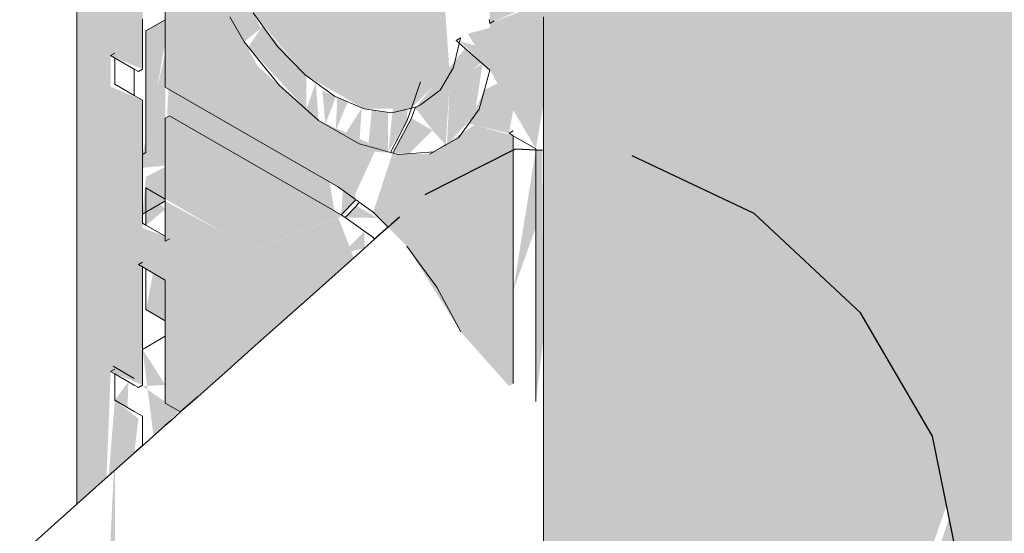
# Model space of a CAD drawing. Header units: millimetres. Extents: x 4480191 to 4481199, y -30324204 to -30323479.
# Tile 91 of 243: x 4480210.793 to 4480211.198, y -30323902.129 to -30323901.918. Entities that reach past the tile are written whole.
import ezdxf

# ---------------------------------------------------------------- set-up
doc = ezdxf.new("R2010")
doc.units = ezdxf.units.MM
doc.layers.add('EL-Caixa de passagem de fiação ARC', color=9, linetype='Continuous', lineweight=18)
doc.layers.add('EL-Condutos ARC (Baixa)', color=54, linetype='Continuous', lineweight=25)

msp = doc.modelspace()

# ---------------------------------------------------------------- hatches: boundary and pattern name
at = {"layer": 'EL-Caixa de passagem de fiação ARC', "linetype": 'Continuous'}
for points in [[(4480211.76599, -30323902.27845), (4480211.04684, -30323902.69366), (4480211.05473, -30323902.57494), (4480211.05737, -30323902.4529), (4480211.77652, -30323902.03769), (4480211.77652, -30323901.55964), (4480211.77542, -30323901.51515), (4480211.567, -30323901.63548), (4480211.63904, -30323901.33338), (4480211.51905, -30323901.40266), (4480211.41584, -30323901.72276), (4480211.05627, -30323901.93035), (4480211.06139, -30323901.91544), (4480211.05477, -30323901.8518), (4480211.05224, -30323901.8476), (4480211.05479, -30323901.90004), (4480211.0362, -30323901.82136), (4480211.04759, -30323901.88325), (4480211.03143, -30323901.81356), (4480211.01607, -30323901.76873), (4480211.03966, -30323901.86474), (4480211.05737, -30323901.97484), (4480211.13617, -30323901.92935), (4480211.15974, -30323902.02811), (4480211.18632, -30323902.08265), (4480211.17423, -30323902.11735), (4480211.1753, -30323902.12263), (4480211.14808, -30323902.20329), (4480211.1426, -30323902.20817), (4480211.18632, -30323902.08265), (4480211.15974, -30323902.02811), (4480211.13617, -30323901.92935), (4480211.05737, -30323901.97484), (4480211.05737, -30323902.28407), (4480211.048, -30323902.29241), (4480211.05737, -30323901.97484), (4480211.04049, -30323901.86991), (4480211.01607, -30323901.76873), (4480211.03143, -30323901.81356), (4480211.04607, -30323901.87969), (4480211.03342, -30323901.81686), (4480211.04759, -30323901.88325), (4480211.03621, -30323901.82143), (4480211.05479, -30323901.90004), (4480211.05224, -30323901.8476), (4480211.05477, -30323901.8518), (4480211.06139, -30323901.91544), (4480211.16799, -30323901.60535), (4480211.63904, -30323901.33338), (4480211.76381, -30323901.27641), (4480211.75903, -30323901.26411), (4480211.72153, -30323901.24206), (4480211.70683, -30323901.24352), (4480211.14061, -30323901.57043), (4480211.14945, -30323901.57302), (4480211.1105, -30323901.59556), (4480211.13537, -30323901.57345), (4480211.02925, -30323901.63472), (4480211.01456, -30323901.65024), (4480211.00847, -30323901.67072), (4480211.00847, -30323902.68205), (4480211.01456, -30323902.69551), (4480211.04999, -30323902.71493), (4480211.19256, -30323902.63278), (4480211.74888, -30323902.31143), (4480211.76254, -30323902.29857)], [(4480211.41584, -30323901.72276), (4480211.51905, -30323901.40266), (4480211.19972, -30323901.58702), (4480211.20149, -30323901.58828), (4480211.16799, -30323901.60535), (4480211.17907, -30323901.6288), (4480211.1604, -30323901.70801), (4480211.10005, -30323901.80298), (4480211.05627, -30323901.93035)], [(4480210.83047, -30323901.93235), (4480210.8402, -30323901.83329), (4480210.8402, -30323901.87536), (4480210.84187, -30323901.81632), (4480210.84355, -30323901.81613), (4480210.84359, -30323901.73131), (4480210.85423, -30323901.70675), (4480210.84516, -30323901.69906), (4480210.85242, -30323901.67909), (4480210.86344, -30323901.66608), (4480210.85204, -30323901.66107), (4480210.8562, -30323901.67358), (4480210.8459, -30323901.66135), (4480210.8402, -30323901.64795), (4480210.82701, -30323901.60756), (4480210.8459, -30323901.66135), (4480210.86172, -30323901.66708), (4480210.87365, -30323901.65594), (4480210.89417, -30323901.65915), (4480210.89928, -30323901.64898), (4480210.82701, -30323901.5824), (4480210.82883, -30323901.56881), (4480210.90265, -30323901.61048), (4480210.937, -30323901.64527), (4480210.97567, -30323901.65351), (4480210.94832, -30323901.6241), (4480210.97817, -30323901.61205), (4480210.99915, -30323901.61789), (4480210.98831, -30323901.60725), (4480210.98025, -30323901.59448), (4480211.01849, -30323901.60231), (4480210.99305, -30323901.57486), (4480210.94577, -30323901.55931), (4480210.87212, -30323901.51792), (4480210.88078, -30323901.50878), (4480210.94468, -30323901.47387), (4480210.95769, -30323901.46521), (4480210.87212, -30323901.50378), (4480210.86346, -30323901.51292), (4480210.85987, -30323901.52498), (4480210.86853, -30323901.52998), (4480210.82875, -30323901.55476), (4480210.82017, -30323901.56381), (4480210.81662, -30323901.57577), (4480210.82701, -30323901.94056), (4480210.82701, -30323901.85267), (4480210.83047, -30323901.94513)], [(4480210.81662, -30323902.11693), (4480210.82876, -30323902.10612), (4480210.83047, -30323902.06235), (4480210.81662, -30323901.57577)], [(4480210.97006, -30323901.94337), (4480211.18995, -30323901.80412), (4480211.18399, -30323901.80756)], [(4480210.84359, -30323901.93793), (4480210.84359, -30323901.87532), (4480210.84187, -30323901.87632), (4480210.84187, -30323901.81632), (4480210.8402, -30323901.88451), (4480210.83047, -30323901.93235)], [(4480210.87539, -30323901.88372), (4480210.88902, -30323901.91477), (4480210.91045, -30323901.94027), (4480210.93471, -30323901.95427), (4480210.95415, -30323901.95398), (4480210.96976, -30323901.93819), (4480210.96591, -30323901.88324), (4480210.94785, -30323901.8541), (4480210.92497, -30323901.83422), (4480210.90076, -30323901.8269), (4480210.88097, -30323901.83618), (4480210.88634, -30323901.85281), (4480210.87207, -30323901.86545)], [(4480210.83047, -30323901.93235), (4480210.8402, -30323901.88451), (4480210.8402, -30323901.83329)], [(4480210.82701, -30323901.94056), (4480210.83047, -30323902.06235), (4480210.83047, -30323901.94513), (4480210.82701, -30323901.85267)], [(4480210.85293, -30323901.94532), (4480210.9237, -30323901.98618), (4480210.92261, -30323901.96482), (4480210.93096, -30323901.96967), (4480210.93106, -30323901.98926), (4480210.93905, -30323901.97187), (4480210.94553, -30323901.97235), (4480210.91598, -30323901.95899), (4480210.89088, -30323901.93666), (4480210.8634, -30323901.88567), (4480210.86123, -30323901.86655), (4480210.85293, -30323901.8827)], [(4480211.01543, -30323901.95947), (4480211.02273, -30323901.86609), (4480211.00847, -30323901.95193)], [(4480211.01745, -30323901.96043), (4480211.02271, -30323901.86635), (4480211.01543, -30323901.95947)], [(4480210.95243, -30323901.95901), (4480210.95233, -30323901.89586), (4480210.94472, -30323901.97194)], [(4480210.95415, -30323901.95398), (4480210.95784, -30323901.94319), (4480210.95777, -30323901.90534)], [(4480210.98644, -30323901.91908), (4480211.00535, -30323901.9107), (4480210.99601, -30323901.90531), (4480210.98596, -30323901.90804)], [(4480210.89233, -30323901.92107), (4480210.88576, -30323901.9086), (4480210.87566, -30323901.9099), (4480210.88537, -30323901.92667)], [(4480210.98644, -30323901.91908), (4480210.98644, -30323901.93838), (4480211.00535, -30323901.9707), (4480211.00847, -30323901.95193), (4480211.00847, -30323901.91051)], [(4480210.85293, -30323901.92671), (4480210.85293, -30323901.91755), (4480210.845, -30323901.92213), (4480210.845, -30323901.97223)], [(4480210.9109, -30323901.94073), (4480210.89293, -30323901.92019), (4480210.88704, -30323901.92875), (4480210.9109, -30323901.95448)], [(4480210.97736, -30323901.92333), (4480210.98644, -30323901.93838), (4480210.98644, -30323901.9209)], [(4480210.974, -30323901.92626), (4480210.98644, -30323901.93838), (4480210.98032, -30323901.92824)], [(4480210.84359, -30323901.97305), (4480210.84359, -30323901.97849), (4480210.85293, -30323901.97765), (4480210.85293, -30323901.93096)], [(4480210.95569, -30323901.95379), (4480210.9628, -30323901.96308), (4480210.96892, -30323901.94615), (4480210.98289, -30323901.93523), (4480210.97629, -30323901.92938)], [(4480210.98018, -30323901.9569), (4480210.9834, -30323901.93568), (4480210.96988, -30323901.94348), (4480210.96883, -30323901.96881)], [(4480210.91486, -30323901.94344), (4480210.9109, -30323901.95448), (4480210.91598, -30323901.95899)], [(4480210.96828, -30323901.96912), (4480210.96988, -30323901.94348), (4480210.9628, -30323901.96308)], [(4480210.99428, -30323901.96432), (4480210.99601, -30323901.95474), (4480210.98961, -30323901.9438), (4480210.98421, -30323901.94639)], [(4480210.84359, -30323902.06793), (4480210.84359, -30323902.01931), (4480210.85293, -30323902.0247), (4480210.92384, -30323901.99927), (4480210.87734, -30323902.00546), (4480210.85293, -30323901.99221), (4480210.85293, -30323902.00671), (4480210.84359, -30323902.00331), (4480210.84359, -30323901.95071), (4480210.83047, -30323901.94513), (4480210.83047, -30323902.06235)], [(4480210.92053, -30323901.98435), (4480210.85429, -30323901.9461), (4480210.85366, -30323901.95652), (4480210.92245, -30323901.99624)], [(4480210.91758, -30323901.94681), (4480210.91874, -30323901.96058), (4480210.92305, -30323901.94932)], [(4480210.99428, -30323901.96432), (4480210.98421, -30323901.94639), (4480210.97775, -30323901.96028)], [(4480210.92368, -30323901.94947), (4480210.92305, -30323901.96309), (4480210.92797, -30323901.95134)], [(4480210.93269, -30323901.96867), (4480210.93376, -30323901.95386), (4480210.92658, -30323901.96513)], [(4480210.93787, -30323901.9547), (4480210.93637, -30323901.96967), (4480210.94448, -30323901.97188), (4480210.94446, -30323901.95559)], [(4480210.85465, -30323901.9571), (4480210.85293, -30323901.95809), (4480210.92418, -30323901.99923)], [(4480210.85293, -30323901.99136), (4480210.87734, -30323902.00546), (4480210.92418, -30323901.99923), (4480210.85293, -30323901.95809)], [(4480210.85465, -30323901.9571), (4480210.924, -30323901.99912), (4480210.92591, -30323901.99823)], [(4480210.95326, -30323901.9727), (4480210.95414, -30323901.95808), (4480210.94648, -30323901.97242)], [(4480210.95414, -30323901.95808), (4480210.95326, -30323901.9727), (4480210.9628, -30323901.96308)], [(4480211.01446, -30323901.97177), (4480211.01543, -30323901.95947), (4480211.00996, -30323901.95687)], [(4480210.93096, -30323901.96967), (4480210.92261, -30323901.96482), (4480210.9237, -30323901.98618), (4480210.93107, -30323901.99146)], [(4480210.95233, -30323902.01082), (4480210.97444, -30323902.04608), (4480210.99428, -30323902.06832), (4480210.99601, -30323902.06732), (4480210.99598, -30323901.96529), (4480210.98017, -30323901.96087), (4480210.96164, -30323901.97287), (4480210.94631, -30323901.97276), (4480210.93844, -30323901.99674)], [(4480211.00535, -30323902.00293), (4480211.00535, -30323901.9707), (4480210.99601, -30323902.02909)], [(4480211.00797, -30323901.9714), (4480211.00535, -30323901.9707), (4480211.00535, -30323902.0747), (4480211.00847, -30323902.04844)], [(4480211.048, -30323902.29241), (4480211.05737, -30323902.26664), (4480211.05737, -30323901.97484)], [(4480210.85293, -30323901.99221), (4480210.85293, -30323901.9781), (4480210.845, -30323901.98223), (4480210.84359, -30323901.9976)], [(4480210.845, -30323901.98679), (4480210.845, -30323902.00214), (4480210.85293, -30323901.99562)], [(4480210.92524, -30323901.99785), (4480210.9313, -30323901.99163), (4480210.92602, -30323901.98784)], [(4480210.93152, -30323901.99417), (4480210.92685, -30323901.99891), (4480210.94018, -30323901.99917)], [(4480210.85293, -30323902.07532), (4480210.85925, -30323902.07897), (4480210.93047, -30323902.01555), (4480210.92418, -30323901.99923), (4480210.85293, -30323902.0247)], [(4480210.93492, -30323902.01159), (4480210.9348, -30323902.00463), (4480210.92599, -30323902.01357)], [(4480210.8479, -30323902.0218), (4480210.845, -30323902.03689), (4480210.85293, -30323902.04146), (4480210.85293, -30323902.0247)], [(4480210.85865, -30323902.07862), (4480210.84359, -30323902.06841), (4480210.85293, -30323902.06784), (4480210.84359, -30323902.05325), (4480210.84811, -30323902.08889)], [(4480210.84359, -30323902.05477), (4480210.83154, -30323902.06021), (4480210.8402, -30323902.06521)], [(4480210.8374, -30323902.07714), (4480210.83773, -30323902.06654), (4480210.8322, -30323902.07413)], [(4480210.8402, -30323902.09593), (4480210.84187, -30323902.08171), (4480210.8322, -30323902.07413), (4480210.82965, -30323902.10533)], [(4480210.82701, -30323902.31428), (4480210.8322, -30323902.26357), (4480210.8322, -30323902.09469), (4480210.82701, -30323902.2017)]]:
    msp.add_hatch(color=254, dxfattribs=at).paths.add_polyline_path(points)

# ---------------------------------------------------------------- linework, layer by layer
at = {"layer": 'EL-Caixa de passagem de fiação ARC'}
for p, q in [((4480210.81662, -30323901.86491), (4480210.81662, -30323901.9604)), ((4480210.85293, -30323901.91201), (4480210.85293, -30323901.91755)), ((4480210.88902, -30323901.91477), (4480210.89904, -30323901.92864)), ((4480210.84359, -30323901.93793), (4480210.84359, -30323901.9174)), ((4480210.85293, -30323901.91755), (4480210.845, -30323901.92213)), ((4480210.85293, -30323901.91755), (4480210.85293, -30323901.94532)), ((4480210.88536, -30323901.92666), (4480210.87944, -30323901.91643)), ((4480210.98611, -30323901.91753), (4480210.98644, -30323901.91908)), ((4480210.98644, -30323901.91908), (4480210.98816, -30323901.91808)), ((4480211.00847, -30323901.91632), (4480211.00847, -30323901.95616)), ((4480210.845, -30323901.92213), (4480210.845, -30323901.97223)), ((4480210.8926, -30323901.93566), (4480210.88536, -30323901.92666)), ((4480210.97148, -30323901.93719), (4480210.97427, -30323901.92506)), ((4480210.97427, -30323901.92506), (4480210.97255, -30323901.92606)), ((4480210.97255, -30323901.92606), (4480210.97326, -30323901.92669)), ((4480210.97326, -30323901.92669), (4480210.97379, -30323901.92716)), ((4480210.97379, -30323901.92716), (4480210.98644, -30323901.93838)), ((4480210.8322, -30323901.93136), (4480210.83047, -30323901.93235)), ((4480210.83047, -30323901.93235), (4480210.8402, -30323901.93797)), ((4480210.89904, -30323901.92864), (4480210.91045, -30323901.94027)), ((4480210.8322, -30323901.94413), (4480210.8322, -30323901.93335)), ((4480210.89984, -30323901.94466), (4480210.8926, -30323901.93566)), ((4480210.8402, -30323901.93797), (4480210.84187, -30323901.93893)), ((4480210.8402, -30323901.94875), (4480210.8402, -30323901.93797)), ((4480210.84187, -30323901.93893), (4480210.84359, -30323901.93793)), ((4480210.91045, -30323901.94027), (4480210.92258, -30323901.94899)), ((4480210.96591, -30323901.94653), (4480210.97148, -30323901.93719)), ((4480210.98644, -30323901.93838), (4480210.98421, -30323901.94639)), ((4480210.8402, -30323901.94875), (4480210.8322, -30323901.94413)), ((4480210.95415, -30323901.95398), (4480210.95784, -30323901.94319)), ((4480210.85293, -30323901.94532), (4480210.9237, -30323901.98618)), ((4480210.90791, -30323901.95182), (4480210.89984, -30323901.94466)), ((4480210.95787, -30323901.95253), (4480210.96591, -30323901.94653)), ((4480210.98421, -30323901.94639), (4480210.98198, -30323901.9544)), ((4480210.84359, -30323901.95071), (4480210.8402, -30323901.94875)), ((4480210.84359, -30323901.97305), (4480210.84359, -30323901.95071)), ((4480210.91598, -30323901.95899), (4480210.90791, -30323901.95182)), ((4480210.92258, -30323901.94899), (4480210.93471, -30323901.95427)), ((4480210.95615, -30323901.95352), (4480210.95787, -30323901.95253)), ((4480210.93471, -30323901.95427), (4480210.94613, -30323901.95582)), ((4480210.94613, -30323901.95582), (4480210.95415, -30323901.95398)), ((4480210.95243, -30323901.95901), (4480210.95415, -30323901.95398)), ((4480210.9555, -30323901.9543), (4480210.95414, -30323901.95808)), ((4480210.95415, -30323901.95398), (4480210.95515, -30323901.95375)), ((4480210.95515, -30323901.95375), (4480210.95575, -30323901.95362)), ((4480210.95569, -30323901.95379), (4480210.9555, -30323901.9543)), ((4480210.95575, -30323901.95362), (4480210.95569, -30323901.95379)), ((4480210.95575, -30323901.95362), (4480210.95615, -30323901.95352)), ((4480210.98198, -30323901.9544), (4480210.97775, -30323901.96028)), ((4480211.00847, -30323901.95616), (4480211.00847, -30323901.97143)), ((4480210.81662, -30323901.9604), (4480210.81662, -30323902.06156)), ((4480210.85465, -30323901.9571), (4480210.85293, -30323901.95809)), ((4480210.85293, -30323901.95809), (4480210.85293, -30323901.96765)), ((4480210.92524, -30323901.99785), (4480210.85465, -30323901.9571)), ((4480210.92433, -30323901.96383), (4480210.91598, -30323901.95899)), ((4480210.94561, -30323901.97219), (4480210.95243, -30323901.95901)), ((4480210.95414, -30323901.95808), (4480210.94648, -30323901.97242)), ((4480210.97775, -30323901.96028), (4480210.97352, -30323901.96616)), ((4480210.93269, -30323901.96867), (4480210.92433, -30323901.96383)), ((4480210.99601, -30323901.96332), (4480210.99428, -30323901.96432)), ((4480210.99428, -30323901.96432), (4480210.99601, -30323901.96531)), ((4480210.85293, -30323901.96765), (4480210.85293, -30323901.99136)), ((4480210.94077, -30323901.97087), (4480210.93269, -30323901.96867)), ((4480210.97352, -30323901.96616), (4480210.96828, -30323901.96912)), ((4480210.99601, -30323901.96531), (4480211.00535, -30323901.9707)), ((4480210.99601, -30323901.97071), (4480210.99601, -30323901.96531)), ((4480210.845, -30323901.97223), (4480210.84359, -30323901.97305)), ((4480210.94561, -30323901.97219), (4480210.94077, -30323901.97087)), ((4480210.94597, -30323901.97228), (4480210.94561, -30323901.97219)), ((4480210.94648, -30323901.97242), (4480210.94597, -30323901.97228)), ((4480210.94885, -30323901.97307), (4480210.94648, -30323901.97242)), ((4480210.95611, -30323901.97247), (4480210.94885, -30323901.97307)), ((4480210.96336, -30323901.97187), (4480210.95611, -30323901.97247)), ((4480210.96758, -30323901.96951), (4480210.96164, -30323901.97287)), ((4480210.96164, -30323901.97287), (4480210.96336, -30323901.97187)), ((4480210.96828, -30323901.96912), (4480210.96758, -30323901.96951)), ((4480210.99601, -30323901.97129), (4480210.99601, -30323901.97071)), ((4480210.99601, -30323902.06732), (4480210.99601, -30323901.97129)), ((4480211.00535, -30323901.9707), (4480211.00535, -30323901.97125)), ((4480211.00535, -30323901.97125), (4480211.00535, -30323902.0747)), ((4480211.00847, -30323901.97143), (4480211.00847, -30323902.32761)), ((4480210.84359, -30323901.98696), (4480210.84359, -30323901.97305)), ((4480210.84359, -30323901.9976), (4480210.84359, -30323901.98696)), ((4480210.85293, -30323901.99136), (4480210.845, -30323901.98679)), ((4480210.845, -30323901.98679), (4480210.845, -30323902.00214)), ((4480210.9237, -30323901.98618), (4480210.93107, -30323901.99146)), ((4480210.845, -30323901.99679), (4480210.85281, -30323901.99228)), ((4480210.85281, -30323901.99228), (4480210.85293, -30323901.99221)), ((4480210.85293, -30323901.99136), (4480210.85293, -30323901.99221)), ((4480210.85293, -30323901.99221), (4480210.85293, -30323902.00671)), ((4480210.92524, -30323901.99785), (4480210.9313, -30323901.99163)), ((4480210.93107, -30323901.99146), (4480210.9313, -30323901.99163)), ((4480210.9313, -30323901.99163), (4480210.93186, -30323901.99203)), ((4480210.93267, -30323901.99261), (4480210.93152, -30323901.99417)), ((4480210.93186, -30323901.99203), (4480210.93267, -30323901.99261)), ((4480210.93267, -30323901.99261), (4480210.93844, -30323901.99674)), ((4480210.84359, -30323901.9976), (4480210.845, -30323901.99679)), ((4480210.93152, -30323901.99417), (4480210.92685, -30323901.99891)), ((4480210.93844, -30323901.99674), (4480210.94076, -30323901.99909)), ((4480210.84359, -30323902.00132), (4480210.84359, -30323901.9976)), ((4480210.92575, -30323901.99814), (4480210.92524, -30323901.99785)), ((4480210.92591, -30323901.99823), (4480210.92575, -30323901.99814)), ((4480210.92685, -30323901.99891), (4480210.92591, -30323901.99823)), ((4480210.93206, -30323902.00266), (4480210.92685, -30323901.99891)), ((4480210.94076, -30323901.99909), (4480210.94459, -30323902.00298)), ((4480210.845, -30323902.00214), (4480210.84359, -30323902.00132)), ((4480210.85293, -30323902.00671), (4480210.845, -30323902.00214)), ((4480210.93823, -30323902.0071), (4480210.93206, -30323902.00266)), ((4480210.85293, -30323902.00671), (4480210.85293, -30323902.0087)), ((4480210.85293, -30323902.0087), (4480210.85465, -30323902.00771)), ((4480210.93903, -30323902.00792), (4480210.93823, -30323902.0071)), ((4480210.95233, -30323902.01082), (4480210.95844, -30323902.0192)), ((4480210.84359, -30323902.01732), (4480210.84187, -30323902.01832)), ((4480210.84187, -30323902.01832), (4480210.84359, -30323902.01931)), ((4480210.84359, -30323902.01931), (4480210.845, -30323902.02013)), ((4480210.84359, -30323902.05325), (4480210.84359, -30323902.01931)), ((4480210.845, -30323902.02013), (4480210.85293, -30323902.0247)), ((4480210.845, -30323902.02013), (4480210.845, -30323902.03689)), ((4480210.95844, -30323902.0192), (4480210.96456, -30323902.02758)), ((4480210.85293, -30323902.0247), (4480210.85293, -30323902.04146)), ((4480210.96456, -30323902.02758), (4480210.9695, -30323902.03683)), ((4480210.845, -30323902.03689), (4480210.85293, -30323902.04146)), ((4480210.9695, -30323902.03683), (4480210.97444, -30323902.04608)), ((4480210.85293, -30323902.04146), (4480210.85293, -30323902.04329)), ((4480210.85293, -30323902.04329), (4480210.85293, -30323902.04786)), ((4480210.85293, -30323902.04786), (4480210.84359, -30323902.05325)), ((4480210.85293, -30323902.04786), (4480210.85293, -30323902.07256)), ((4480210.84359, -30323902.06717), (4480210.84359, -30323902.05325)), ((4480210.81662, -30323902.06156), (4480210.81662, -30323902.11693)), ((4480210.8322, -30323902.06136), (4480210.83047, -30323902.06235)), ((4480210.83154, -30323902.06021), (4480210.8402, -30323902.06521)), ((4480210.83047, -30323902.06235), (4480210.8322, -30323902.06335)), ((4480210.8322, -30323902.06335), (4480210.8402, -30323902.06797)), ((4480210.8322, -30323902.07413), (4480210.8322, -30323902.06335)), ((4480210.8402, -30323902.06797), (4480210.84187, -30323902.06893)), ((4480210.84187, -30323902.06893), (4480210.84359, -30323902.06793)), ((4480210.84359, -30323902.06793), (4480210.84359, -30323902.06717)), ((4480210.8402, -30323902.07875), (4480210.8322, -30323902.07413)), ((4480210.85293, -30323902.07256), (4480210.85293, -30323902.07532)), ((4480210.85293, -30323902.07532), (4480210.85925, -30323902.07897)), ((4480210.84359, -30323902.08071), (4480210.8402, -30323902.07875)), ((4480210.84359, -30323902.09291), (4480210.84359, -30323902.08071))]:
    msp.add_line(p, q, dxfattribs=at)
at = {"layer": 'EL-Condutos ARC (Baixa)'}
for p, q in [((4480210.99601, -30323901.97129), (4480210.9596, -30323901.98961)), ((4480210.99704, -30323901.97077), (4480210.99601, -30323901.97129)), ((4480211.00535, -30323901.97125), (4480210.99704, -30323901.97077)), ((4480211.00847, -30323901.97143), (4480211.00535, -30323901.97125)), ((4480211.09514, -30323901.99738), (4480211.04498, -30323901.97353)), ((4480210.94922, -30323901.99885), (4480210.94581, -30323902.00189)), ((4480211.13883, -30323902.03824), (4480211.09514, -30323901.99738)), ((4480210.94459, -30323902.00298), (4480210.93903, -30323902.00792)), ((4480210.94581, -30323902.00189), (4480210.94459, -30323902.00298)), ((4480210.93903, -30323902.00792), (4480210.93176, -30323902.0144)), ((4480210.93176, -30323902.0144), (4480210.91249, -30323902.03156)), ((4480210.91249, -30323902.03156), (4480210.89111, -30323902.0506)), ((4480211.16849, -30323902.08902), (4480211.13883, -30323902.03824)), ((4480210.89111, -30323902.0506), (4480210.87737, -30323902.06283)), ((4480210.87737, -30323902.06283), (4480210.86626, -30323902.07272)), ((4480210.86626, -30323902.07272), (4480210.85925, -30323902.07897)), ((4480210.85925, -30323902.07897), (4480210.8553, -30323902.08249)), ((4480210.85293, -30323902.0846), (4480210.84359, -30323902.09291)), ((4480210.8553, -30323902.08249), (4480210.85293, -30323902.0846)), ((4480211.17901, -30323902.14095), (4480211.16849, -30323902.08902)), ((4480210.84359, -30323902.09291), (4480210.8402, -30323902.09593)), ((4480210.8402, -30323902.09593), (4480210.82701, -30323902.10768)), ((4480210.82701, -30323902.10768), (4480210.81662, -30323902.11693)), ((4480210.81662, -30323902.11693), (4480206.75189, -30323905.73653))]:
    msp.add_line(p, q, dxfattribs=at)

doc.saveas('drawing.dxf')
